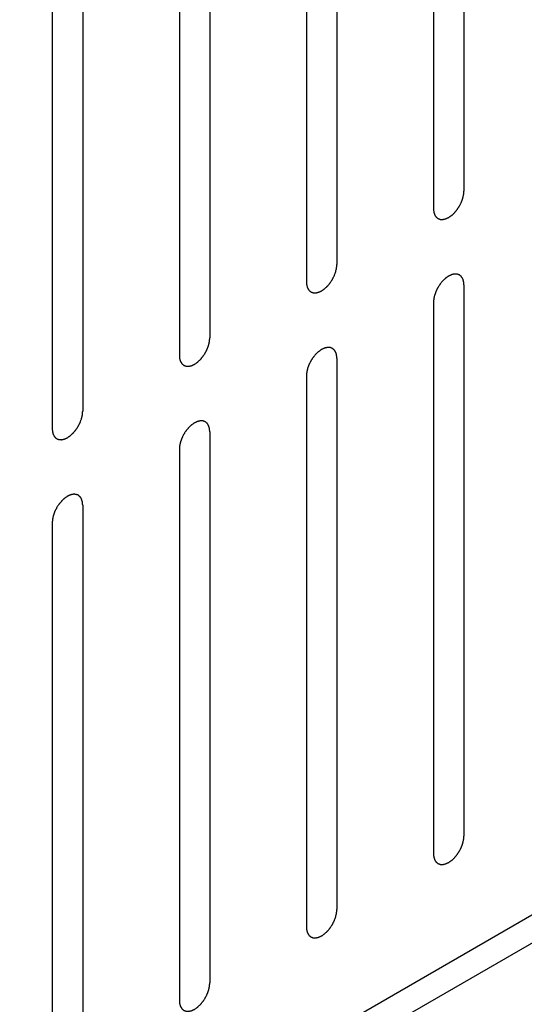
# Model space of a CAD drawing. Header units: inches. Extents: x 6 to 353, y 6 to 228.
# Tile 65 of 256: x 319.297 to 320.176, y 80.278 to 81.992. Entities that reach past the tile are written whole.
import ezdxf

# ---------------------------------------------------------------- set-up
doc = ezdxf.new("R2010")
doc.units = ezdxf.units.IN
doc.header["$LTSCALE"] = 19.946667
doc.header["$MEASUREMENT"] = 0
doc.layers.get('0').update_dxf_attribs({"linetype": 'CONTINUOUS'})
doc.layers.add('08_ALL_COSMETICS', color=7, linetype='CONTINUOUS')

msp = doc.modelspace()

# ---------------------------------------------------------------- linework, layer by layer
at = {"color": 7, "linetype": 'Continuous'}
for p, q in [((317.7691, 79.0371), (329.2291, 85.6536)), ((317.7691, 78.9882), (329.2291, 85.6046))]:
    msp.add_line(p, q, dxfattribs=at)
at = {"layer": '08_ALL_COSMETICS', "color": 7, "linetype": 'Continuous'}
for p, q in [((320.0704, 82.6532), (320.0704, 81.6938)), ((320.0173, 82.6226), (320.0173, 81.6632)), ((319.849, 82.5254), (319.849, 81.566)), ((319.796, 82.4948), (319.796, 81.5354)), ((319.6277, 82.3976), (319.6277, 81.4382)), ((319.5747, 82.367), (319.5747, 81.4076)), ((319.4064, 82.2699), (319.4064, 81.3105)), ((319.3534, 82.2392), (319.3534, 81.2798)), ((320.0704, 81.5305), (320.0704, 80.5711)), ((320.0173, 81.4999), (320.0173, 80.5405)), ((319.849, 81.4027), (319.849, 80.4433)), ((319.796, 81.3721), (319.796, 80.4127)), ((319.6277, 81.2749), (319.6277, 80.3156)), ((319.5747, 81.2443), (319.5747, 80.2849)), ((319.4064, 81.1472), (319.4064, 80.1878)), ((319.3534, 81.1165), (319.3534, 80.1572))]:
    msp.add_line(p, q, dxfattribs=at)
for points in [[(320.0173, 81.6632), (320.0174, 81.6622), (320.0175, 81.6608), (320.0177, 81.6592), (320.0178, 81.6584), (320.0178, 81.6579), (320.0178, 81.6575), (320.0179, 81.6572), (320.018, 81.6568), (320.0183, 81.6561), (320.0186, 81.6551), (320.0189, 81.6541), (320.0191, 81.6534), (320.0192, 81.653), (320.0193, 81.6527), (320.0195, 81.6524), (320.0197, 81.6521), (320.02, 81.6516), (320.0205, 81.6507), (320.021, 81.6499), (320.0214, 81.6494), (320.0216, 81.6491), (320.0217, 81.6488), (320.022, 81.6486), (320.0222, 81.6484), (320.0227, 81.648), (320.0234, 81.6474), (320.0241, 81.6468), (320.0246, 81.6464), (320.0249, 81.6462), (320.0251, 81.646), (320.0253, 81.6459), (320.0257, 81.6458), (320.0263, 81.6456), (320.0271, 81.6453), (320.0279, 81.645), (320.0285, 81.6448), (320.0288, 81.6446), (320.0291, 81.6445), (320.0294, 81.6445), (320.0298, 81.6445), (320.0304, 81.6445), (320.0314, 81.6444), (320.0323, 81.6444), (320.033, 81.6444), (320.0334, 81.6444), (320.0336, 81.6443), (320.034, 81.6444), (320.0344, 81.6445), (320.0351, 81.6447), (320.0361, 81.6449), (320.0372, 81.6451), (320.0379, 81.6453), (320.0383, 81.6454), (320.0386, 81.6454), (320.0389, 81.6456), (320.0394, 81.6458), (320.0399, 81.6461), (320.0406, 81.6464), (320.0414, 81.6468), (320.0423, 81.6472), (320.0431, 81.6475), (320.0435, 81.6477), (320.0438, 81.6479), (320.0442, 81.6481), (320.0446, 81.6484), (320.0453, 81.6489), (320.0464, 81.6497), (320.0475, 81.6504), (320.0483, 81.651), (320.049, 81.6514), (320.0496, 81.652), (320.0504, 81.6528), (320.0515, 81.6537), (320.0525, 81.6547), (320.0533, 81.6555), (320.054, 81.656), (320.0545, 81.6567), (320.0553, 81.6576), (320.0562, 81.6587), (320.0572, 81.6599), (320.0579, 81.6608), (320.0585, 81.6614), (320.059, 81.6623), (320.0597, 81.6633), (320.0605, 81.6646), (320.0614, 81.6659), (320.0621, 81.6669), (320.0626, 81.6677), (320.063, 81.6685), (320.0636, 81.6696), (320.0642, 81.6709), (320.0649, 81.6723), (320.0655, 81.6734), (320.0659, 81.6742), (320.0662, 81.675), (320.0666, 81.6761), (320.0671, 81.6775), (320.0676, 81.6789), (320.068, 81.68), (320.0684, 81.6809), (320.0685, 81.6817), (320.0688, 81.6828), (320.0691, 81.6842), (320.0694, 81.6855), (320.0696, 81.6866), (320.0699, 81.6875), (320.0699, 81.6882), (320.07, 81.6893), (320.0701, 81.6912), (320.0703, 81.6927), (320.0704, 81.6938)], [(319.796, 81.5354), (319.7961, 81.5345), (319.7962, 81.5331), (319.7964, 81.5314), (319.7964, 81.5306), (319.7965, 81.5301), (319.7965, 81.5297), (319.7966, 81.5295), (319.7967, 81.529), (319.7969, 81.5283), (319.7973, 81.5273), (319.7976, 81.5263), (319.7978, 81.5256), (319.7979, 81.5252), (319.798, 81.5249), (319.7982, 81.5247), (319.7984, 81.5243), (319.7987, 81.5238), (319.7992, 81.523), (319.7997, 81.5222), (319.8001, 81.5216), (319.8003, 81.5213), (319.8004, 81.521), (319.8006, 81.5209), (319.8009, 81.5206), (319.8014, 81.5202), (319.8021, 81.5196), (319.8028, 81.5191), (319.8033, 81.5186), (319.8036, 81.5184), (319.8038, 81.5182), (319.804, 81.5182), (319.8043, 81.518), (319.8049, 81.5178), (319.8058, 81.5175), (319.8066, 81.5172), (319.8072, 81.517), (319.8075, 81.5169), (319.8078, 81.5167), (319.8081, 81.5168), (319.8084, 81.5167), (319.8091, 81.5167), (319.81, 81.5167), (319.811, 81.5166), (319.8117, 81.5166), (319.812, 81.5166), (319.8123, 81.5165), (319.8126, 81.5166), (319.813, 81.5167), (319.8138, 81.5169), (319.8148, 81.5171), (319.8158, 81.5174), (319.8166, 81.5175), (319.817, 81.5176), (319.8173, 81.5177), (319.8176, 81.5178), (319.818, 81.518), (319.8186, 81.5183), (319.8192, 81.5186), (319.8201, 81.519), (319.821, 81.5194), (319.8218, 81.5197), (319.8222, 81.52), (319.8225, 81.5201), (319.8228, 81.5203), (319.8233, 81.5206), (319.824, 81.5211), (319.8251, 81.5219), (319.8262, 81.5226), (319.827, 81.5232), (319.8277, 81.5236), (319.8283, 81.5242), (319.8291, 81.525), (319.8301, 81.526), (319.8312, 81.5269), (319.832, 81.5277), (319.8326, 81.5282), (319.8332, 81.5289), (319.834, 81.5298), (319.8349, 81.531), (319.8359, 81.5321), (319.8366, 81.533), (319.8372, 81.5337), (319.8377, 81.5345), (319.8384, 81.5355), (319.8392, 81.5368), (319.8401, 81.5381), (319.8407, 81.5391), (319.8413, 81.5399), (319.8417, 81.5407), (319.8422, 81.5418), (319.8429, 81.5432), (319.8436, 81.5445), (319.8441, 81.5456), (319.8446, 81.5464), (319.8448, 81.5472), (319.8453, 81.5484), (319.8458, 81.5497), (319.8463, 81.5511), (319.8467, 81.5523), (319.847, 81.5531), (319.8472, 81.5539), (319.8474, 81.555), (319.8477, 81.5564), (319.8481, 81.5578), (319.8483, 81.5588), (319.8485, 81.5597), (319.8486, 81.5605), (319.8487, 81.5615), (319.8488, 81.5634), (319.8489, 81.565), (319.849, 81.566)], [(320.0704, 81.5305), (320.0703, 81.5315), (320.0701, 81.5329), (320.07, 81.5345), (320.0699, 81.5353), (320.0699, 81.5358), (320.0699, 81.5362), (320.0698, 81.5365), (320.0696, 81.5369), (320.0694, 81.5376), (320.0691, 81.5386), (320.0688, 81.5396), (320.0686, 81.5403), (320.0684, 81.5407), (320.0684, 81.541), (320.0682, 81.5413), (320.068, 81.5416), (320.0676, 81.5421), (320.0671, 81.543), (320.0666, 81.5438), (320.0663, 81.5443), (320.0661, 81.5446), (320.0659, 81.5449), (320.0657, 81.5451), (320.0654, 81.5453), (320.0649, 81.5457), (320.0643, 81.5463), (320.0636, 81.5469), (320.0631, 81.5473), (320.0628, 81.5475), (320.0626, 81.5477), (320.0623, 81.5478), (320.062, 81.5479), (320.0614, 81.5481), (320.0606, 81.5484), (320.0598, 81.5487), (320.0592, 81.5489), (320.0588, 81.5491), (320.0586, 81.5492), (320.0583, 81.5492), (320.0579, 81.5492), (320.0573, 81.5492), (320.0563, 81.5493), (320.0554, 81.5493), (320.0547, 81.5493), (320.0543, 81.5493), (320.054, 81.5494), (320.0537, 81.5493), (320.0533, 81.5492), (320.0526, 81.549), (320.0516, 81.5488), (320.0505, 81.5486), (320.0498, 81.5484), (320.0494, 81.5483), (320.0491, 81.5483), (320.0488, 81.5481), (320.0483, 81.5479), (320.0478, 81.5476), (320.0471, 81.5473), (320.0462, 81.5469), (320.0454, 81.5465), (320.0446, 81.5462), (320.0442, 81.546), (320.0438, 81.5458), (320.0435, 81.5456), (320.0431, 81.5453), (320.0423, 81.5448), (320.0413, 81.544), (320.0402, 81.5433), (320.0393, 81.5427), (320.0387, 81.5423), (320.0381, 81.5417), (320.0372, 81.5409), (320.0362, 81.54), (320.0352, 81.539), (320.0344, 81.5382), (320.0337, 81.5377), (320.0332, 81.537), (320.0324, 81.5361), (320.0315, 81.5349), (320.0305, 81.5338), (320.0297, 81.5329), (320.0291, 81.5323), (320.0287, 81.5314), (320.028, 81.5304), (320.0271, 81.5291), (320.0263, 81.5278), (320.0256, 81.5268), (320.0251, 81.526), (320.0247, 81.5252), (320.0241, 81.5241), (320.0234, 81.5228), (320.0228, 81.5214), (320.0222, 81.5203), (320.0218, 81.5195), (320.0215, 81.5187), (320.0211, 81.5176), (320.0206, 81.5162), (320.0201, 81.5148), (320.0197, 81.5137), (320.0193, 81.5128), (320.0192, 81.512), (320.0189, 81.5109), (320.0186, 81.5095), (320.0183, 81.5082), (320.018, 81.5071), (320.0178, 81.5062), (320.0178, 81.5055), (320.0177, 81.5044), (320.0175, 81.5025), (320.0174, 81.5009), (320.0173, 81.4999)], [(319.5747, 81.4076), (319.5748, 81.4067), (319.5749, 81.4053), (319.575, 81.4036), (319.5751, 81.4028), (319.5752, 81.4023), (319.5752, 81.402), (319.5753, 81.4017), (319.5754, 81.4013), (319.5756, 81.4006), (319.5759, 81.3995), (319.5762, 81.3985), (319.5765, 81.3978), (319.5766, 81.3974), (319.5767, 81.3971), (319.5768, 81.3969), (319.577, 81.3965), (319.5774, 81.396), (319.5779, 81.3952), (319.5784, 81.3944), (319.5787, 81.3938), (319.579, 81.3935), (319.5791, 81.3932), (319.5793, 81.3931), (319.5796, 81.3928), (319.5801, 81.3924), (319.5808, 81.3919), (319.5815, 81.3913), (319.582, 81.3909), (319.5822, 81.3906), (319.5824, 81.3904), (319.5827, 81.3904), (319.583, 81.3902), (319.5836, 81.39), (319.5844, 81.3897), (319.5853, 81.3894), (319.5859, 81.3892), (319.5862, 81.3891), (319.5864, 81.389), (319.5867, 81.389), (319.5871, 81.3889), (319.5878, 81.3889), (319.5887, 81.3889), (319.5897, 81.3888), (319.5903, 81.3888), (319.5907, 81.3888), (319.591, 81.3888), (319.5913, 81.3889), (319.5917, 81.3889), (319.5924, 81.3891), (319.5935, 81.3893), (319.5945, 81.3896), (319.5952, 81.3897), (319.5956, 81.3898), (319.5959, 81.3899), (319.5963, 81.3901), (319.5967, 81.3902), (319.5973, 81.3905), (319.5979, 81.3908), (319.5988, 81.3912), (319.5997, 81.3916), (319.6004, 81.392), (319.6009, 81.3922), (319.6012, 81.3923), (319.6015, 81.3925), (319.6019, 81.3928), (319.6027, 81.3934), (319.6038, 81.3941), (319.6048, 81.3948), (319.6057, 81.3954), (319.6063, 81.3958), (319.607, 81.3965), (319.6078, 81.3972), (319.6088, 81.3982), (319.6099, 81.3991), (319.6107, 81.3999), (319.6113, 81.4004), (319.6119, 81.4012), (319.6126, 81.402), (319.6136, 81.4032), (319.6145, 81.4043), (319.6153, 81.4052), (319.6159, 81.4059), (319.6164, 81.4067), (319.6171, 81.4077), (319.6179, 81.409), (319.6188, 81.4103), (319.6194, 81.4113), (319.62, 81.4121), (319.6203, 81.4129), (319.6209, 81.414), (319.6216, 81.4154), (319.6223, 81.4167), (319.6228, 81.4178), (319.6233, 81.4186), (319.6235, 81.4195), (319.6239, 81.4206), (319.6244, 81.422), (319.625, 81.4234), (319.6254, 81.4245), (319.6257, 81.4253), (319.6259, 81.4261), (319.6261, 81.4272), (319.6264, 81.4286), (319.6267, 81.43), (319.627, 81.4311), (319.6272, 81.4319), (319.6272, 81.4327), (319.6273, 81.4337), (319.6275, 81.4356), (319.6276, 81.4372), (319.6277, 81.4382)], [(319.849, 81.4027), (319.8489, 81.4037), (319.8488, 81.4051), (319.8487, 81.4067), (319.8486, 81.4076), (319.8486, 81.408), (319.8485, 81.4084), (319.8484, 81.4087), (319.8483, 81.4091), (319.8481, 81.4098), (319.8478, 81.4108), (319.8475, 81.4118), (319.8473, 81.4125), (319.8471, 81.4129), (319.847, 81.4133), (319.8469, 81.4135), (319.8467, 81.4138), (319.8463, 81.4144), (319.8458, 81.4152), (319.8453, 81.416), (319.845, 81.4166), (319.8447, 81.4169), (319.8446, 81.4171), (319.8444, 81.4173), (319.8441, 81.4175), (319.8436, 81.4179), (319.8429, 81.4185), (319.8422, 81.4191), (319.8418, 81.4195), (319.8415, 81.4197), (319.8413, 81.4199), (319.841, 81.42), (319.8407, 81.4201), (319.8401, 81.4203), (319.8393, 81.4206), (319.8384, 81.4209), (319.8379, 81.4212), (319.8375, 81.4213), (319.8373, 81.4214), (319.837, 81.4214), (319.8366, 81.4214), (319.8359, 81.4214), (319.835, 81.4215), (319.834, 81.4215), (319.8334, 81.4215), (319.833, 81.4216), (319.8327, 81.4216), (319.8324, 81.4215), (319.832, 81.4214), (319.8313, 81.4212), (319.8302, 81.421), (319.8292, 81.4208), (319.8285, 81.4206), (319.8281, 81.4205), (319.8278, 81.4205), (319.8274, 81.4203), (319.827, 81.4201), (319.8264, 81.4199), (319.8258, 81.4196), (319.8249, 81.4191), (319.824, 81.4187), (319.8233, 81.4184), (319.8228, 81.4182), (319.8225, 81.4181), (319.8222, 81.4178), (319.8218, 81.4175), (319.821, 81.417), (319.8199, 81.4163), (319.8189, 81.4155), (319.818, 81.4149), (319.8174, 81.4145), (319.8167, 81.4139), (319.8159, 81.4131), (319.8149, 81.4122), (319.8139, 81.4112), (319.813, 81.4105), (319.8124, 81.4099), (319.8118, 81.4092), (319.8111, 81.4083), (319.8101, 81.4072), (319.8092, 81.406), (319.8084, 81.4051), (319.8078, 81.4045), (319.8073, 81.4037), (319.8066, 81.4026), (319.8058, 81.4013), (319.8049, 81.4001), (319.8043, 81.399), (319.8037, 81.3983), (319.8034, 81.3974), (319.8028, 81.3963), (319.8021, 81.395), (319.8014, 81.3936), (319.8009, 81.3925), (319.8005, 81.3917), (319.8002, 81.3909), (319.7998, 81.3898), (319.7993, 81.3884), (319.7987, 81.387), (319.7983, 81.3859), (319.798, 81.385), (319.7979, 81.3842), (319.7976, 81.3831), (319.7973, 81.3818), (319.797, 81.3804), (319.7967, 81.3793), (319.7965, 81.3785), (319.7965, 81.3777), (319.7964, 81.3766), (319.7962, 81.3748), (319.7961, 81.3732), (319.796, 81.3721)], [(319.3534, 81.2798), (319.3534, 81.2789), (319.3536, 81.2775), (319.3537, 81.2758), (319.3538, 81.275), (319.3538, 81.2746), (319.3538, 81.2742), (319.354, 81.2739), (319.3541, 81.2735), (319.3543, 81.2728), (319.3546, 81.2718), (319.3549, 81.2708), (319.3551, 81.27), (319.3553, 81.2696), (319.3553, 81.2693), (319.3555, 81.2691), (319.3557, 81.2688), (319.3561, 81.2682), (319.3566, 81.2674), (319.3571, 81.2666), (319.3574, 81.266), (319.3576, 81.2657), (319.3578, 81.2654), (319.358, 81.2653), (319.3583, 81.2651), (319.3588, 81.2647), (319.3594, 81.2641), (319.3601, 81.2635), (319.3606, 81.2631), (319.3609, 81.2629), (319.3611, 81.2627), (319.3614, 81.2626), (319.3617, 81.2625), (319.3623, 81.2623), (319.3631, 81.2619), (319.364, 81.2616), (319.3645, 81.2614), (319.3649, 81.2613), (319.3651, 81.2612), (319.3654, 81.2612), (319.3658, 81.2612), (319.3664, 81.2611), (319.3674, 81.2611), (319.3683, 81.2611), (319.369, 81.261), (319.3694, 81.261), (319.3697, 81.261), (319.37, 81.2611), (319.3704, 81.2612), (319.3711, 81.2613), (319.3722, 81.2616), (319.3732, 81.2618), (319.3739, 81.262), (319.3743, 81.2621), (319.3746, 81.2621), (319.375, 81.2623), (319.3754, 81.2625), (319.3759, 81.2627), (319.3766, 81.263), (319.3775, 81.2634), (319.3783, 81.2638), (319.3791, 81.2642), (319.3795, 81.2644), (319.3799, 81.2645), (319.3802, 81.2648), (319.3806, 81.2651), (319.3814, 81.2656), (319.3824, 81.2663), (319.3835, 81.2671), (319.3844, 81.2677), (319.385, 81.2681), (319.3856, 81.2687), (319.3865, 81.2694), (319.3875, 81.2704), (319.3885, 81.2713), (319.3893, 81.2721), (319.39, 81.2727), (319.3905, 81.2734), (319.3913, 81.2743), (319.3923, 81.2754), (319.3932, 81.2765), (319.394, 81.2775), (319.3946, 81.2781), (319.395, 81.2789), (319.3957, 81.2799), (319.3966, 81.2812), (319.3974, 81.2825), (319.3981, 81.2836), (319.3986, 81.2843), (319.399, 81.2852), (319.3996, 81.2862), (319.4003, 81.2876), (319.4009, 81.2889), (319.4015, 81.29), (319.4019, 81.2908), (319.4022, 81.2917), (319.4026, 81.2928), (319.4031, 81.2942), (319.4036, 81.2956), (319.404, 81.2967), (319.4044, 81.2975), (319.4045, 81.2983), (319.4048, 81.2994), (319.4051, 81.3008), (319.4054, 81.3022), (319.4057, 81.3033), (319.4059, 81.3041), (319.4059, 81.3049), (319.406, 81.306), (319.4062, 81.3078), (319.4063, 81.3094), (319.4064, 81.3105)], [(319.6277, 81.2749), (319.6276, 81.2759), (319.6275, 81.2773), (319.6273, 81.279), (319.6273, 81.2798), (319.6272, 81.2802), (319.6272, 81.2806), (319.6271, 81.2809), (319.627, 81.2813), (319.6268, 81.282), (319.6265, 81.283), (319.6261, 81.284), (319.6259, 81.2848), (319.6258, 81.2852), (319.6257, 81.2855), (319.6256, 81.2857), (319.6254, 81.286), (319.625, 81.2866), (319.6245, 81.2874), (319.624, 81.2882), (319.6236, 81.2888), (319.6234, 81.2891), (319.6233, 81.2894), (319.6231, 81.2895), (319.6228, 81.2897), (319.6223, 81.2901), (319.6216, 81.2907), (319.6209, 81.2913), (319.6204, 81.2917), (319.6201, 81.2919), (319.62, 81.2921), (319.6197, 81.2922), (319.6194, 81.2923), (319.6188, 81.2925), (319.6179, 81.2929), (319.6171, 81.2932), (319.6165, 81.2934), (319.6162, 81.2935), (319.616, 81.2936), (319.6157, 81.2936), (319.6153, 81.2936), (319.6146, 81.2937), (319.6137, 81.2937), (319.6127, 81.2937), (319.612, 81.2938), (319.6117, 81.2938), (319.6114, 81.2938), (319.6111, 81.2937), (319.6107, 81.2936), (319.6099, 81.2935), (319.6089, 81.2932), (319.6079, 81.293), (319.6072, 81.2928), (319.6067, 81.2927), (319.6064, 81.2927), (319.6061, 81.2925), (319.6057, 81.2923), (319.6051, 81.2921), (319.6045, 81.2918), (319.6036, 81.2914), (319.6027, 81.291), (319.602, 81.2906), (319.6015, 81.2904), (319.6012, 81.2903), (319.6009, 81.29), (319.6004, 81.2897), (319.5997, 81.2892), (319.5986, 81.2885), (319.5975, 81.2877), (319.5967, 81.2871), (319.596, 81.2867), (319.5954, 81.2861), (319.5946, 81.2854), (319.5936, 81.2844), (319.5925, 81.2835), (319.5917, 81.2827), (319.5911, 81.2821), (319.5905, 81.2814), (319.5898, 81.2805), (319.5888, 81.2794), (319.5878, 81.2783), (319.5871, 81.2773), (319.5865, 81.2767), (319.586, 81.2759), (319.5853, 81.2749), (319.5845, 81.2736), (319.5836, 81.2723), (319.583, 81.2712), (319.5824, 81.2705), (319.582, 81.2696), (319.5815, 81.2686), (319.5808, 81.2672), (319.5801, 81.2659), (319.5796, 81.2648), (319.5791, 81.264), (319.5789, 81.2631), (319.5784, 81.262), (319.5779, 81.2606), (319.5774, 81.2592), (319.577, 81.2581), (319.5767, 81.2573), (319.5765, 81.2564), (319.5763, 81.2553), (319.576, 81.254), (319.5756, 81.2526), (319.5754, 81.2515), (319.5752, 81.2507), (319.5751, 81.2499), (319.575, 81.2488), (319.5749, 81.247), (319.5748, 81.2454), (319.5747, 81.2443)], [(319.4064, 81.1472), (319.4063, 81.1481), (319.4062, 81.1495), (319.406, 81.1512), (319.406, 81.152), (319.4059, 81.1525), (319.4059, 81.1528), (319.4058, 81.1531), (319.4057, 81.1535), (319.4054, 81.1542), (319.4051, 81.1553), (319.4048, 81.1563), (319.4046, 81.157), (319.4045, 81.1574), (319.4044, 81.1577), (319.4042, 81.1579), (319.404, 81.1582), (319.4037, 81.1588), (319.4032, 81.1596), (319.4027, 81.1604), (319.4023, 81.161), (319.4021, 81.1613), (319.402, 81.1616), (319.4017, 81.1617), (319.4015, 81.162), (319.401, 81.1624), (319.4003, 81.1629), (319.3996, 81.1635), (319.3991, 81.1639), (319.3988, 81.1642), (319.3986, 81.1644), (319.3984, 81.1644), (319.398, 81.1646), (319.3975, 81.1648), (319.3966, 81.1651), (319.3958, 81.1654), (319.3952, 81.1656), (319.3949, 81.1657), (319.3946, 81.1658), (319.3943, 81.1658), (319.394, 81.1658), (319.3933, 81.1659), (319.3923, 81.1659), (319.3914, 81.166), (319.3907, 81.166), (319.3903, 81.166), (319.3901, 81.166), (319.3897, 81.1659), (319.3893, 81.1658), (319.3886, 81.1657), (319.3876, 81.1655), (319.3866, 81.1652), (319.3858, 81.1651), (319.3854, 81.165), (319.3851, 81.1649), (319.3848, 81.1647), (319.3843, 81.1645), (319.3838, 81.1643), (319.3831, 81.164), (319.3823, 81.1636), (319.3814, 81.1632), (319.3806, 81.1628), (319.3802, 81.1626), (319.3799, 81.1625), (319.3795, 81.1622), (319.3791, 81.162), (319.3784, 81.1614), (319.3773, 81.1607), (319.3762, 81.16), (319.3754, 81.1594), (319.3747, 81.159), (319.3741, 81.1583), (319.3733, 81.1576), (319.3722, 81.1566), (319.3712, 81.1557), (319.3704, 81.1549), (319.3697, 81.1544), (319.3692, 81.1536), (319.3684, 81.1527), (319.3675, 81.1516), (319.3665, 81.1505), (319.3658, 81.1496), (319.3652, 81.1489), (319.3647, 81.1481), (319.364, 81.1471), (319.3632, 81.1458), (319.3623, 81.1445), (319.3616, 81.1435), (319.3611, 81.1427), (319.3607, 81.1419), (319.3602, 81.1408), (319.3595, 81.1394), (319.3588, 81.1381), (319.3583, 81.137), (319.3578, 81.1362), (319.3575, 81.1353), (319.3571, 81.1342), (319.3566, 81.1328), (319.3561, 81.1314), (319.3557, 81.1303), (319.3554, 81.1295), (319.3552, 81.1287), (319.3549, 81.1276), (319.3546, 81.1262), (319.3543, 81.1248), (319.3541, 81.1237), (319.3538, 81.1229), (319.3538, 81.1221), (319.3537, 81.121), (319.3536, 81.1192), (319.3534, 81.1176), (319.3534, 81.1165)], [(320.0173, 80.5405), (320.0174, 80.5396), (320.0175, 80.5381), (320.0177, 80.5365), (320.0178, 80.5357), (320.0178, 80.5352), (320.0178, 80.5348), (320.0179, 80.5345), (320.018, 80.5341), (320.0183, 80.5334), (320.0186, 80.5324), (320.0189, 80.5314), (320.0191, 80.5307), (320.0192, 80.5303), (320.0193, 80.53), (320.0195, 80.5297), (320.0197, 80.5294), (320.02, 80.5289), (320.0205, 80.528), (320.021, 80.5272), (320.0214, 80.5267), (320.0216, 80.5264), (320.0217, 80.5261), (320.022, 80.5259), (320.0222, 80.5257), (320.0227, 80.5253), (320.0234, 80.5247), (320.0241, 80.5241), (320.0246, 80.5237), (320.0249, 80.5235), (320.0251, 80.5233), (320.0253, 80.5232), (320.0257, 80.5231), (320.0263, 80.5229), (320.0271, 80.5226), (320.0279, 80.5223), (320.0285, 80.5221), (320.0288, 80.5219), (320.0291, 80.5218), (320.0294, 80.5218), (320.0298, 80.5218), (320.0304, 80.5218), (320.0314, 80.5218), (320.0323, 80.5217), (320.033, 80.5217), (320.0334, 80.5217), (320.0336, 80.5216), (320.034, 80.5217), (320.0344, 80.5218), (320.0351, 80.522), (320.0361, 80.5222), (320.0372, 80.5224), (320.0379, 80.5226), (320.0383, 80.5227), (320.0386, 80.5227), (320.0389, 80.5229), (320.0394, 80.5231), (320.0399, 80.5234), (320.0406, 80.5237), (320.0414, 80.5241), (320.0423, 80.5245), (320.0431, 80.5248), (320.0435, 80.525), (320.0438, 80.5252), (320.0442, 80.5254), (320.0446, 80.5257), (320.0453, 80.5262), (320.0464, 80.527), (320.0475, 80.5277), (320.0483, 80.5283), (320.049, 80.5287), (320.0496, 80.5293), (320.0504, 80.5301), (320.0515, 80.531), (320.0525, 80.532), (320.0533, 80.5328), (320.054, 80.5333), (320.0545, 80.534), (320.0553, 80.5349), (320.0562, 80.5361), (320.0572, 80.5372), (320.0579, 80.5381), (320.0585, 80.5388), (320.059, 80.5396), (320.0597, 80.5406), (320.0605, 80.5419), (320.0614, 80.5432), (320.0621, 80.5442), (320.0626, 80.545), (320.063, 80.5458), (320.0636, 80.5469), (320.0642, 80.5482), (320.0649, 80.5496), (320.0655, 80.5507), (320.0659, 80.5515), (320.0662, 80.5523), (320.0666, 80.5534), (320.0671, 80.5548), (320.0676, 80.5562), (320.068, 80.5573), (320.0684, 80.5582), (320.0685, 80.559), (320.0688, 80.5601), (320.0691, 80.5615), (320.0694, 80.5628), (320.0696, 80.5639), (320.0699, 80.5648), (320.0699, 80.5656), (320.07, 80.5666), (320.0701, 80.5685), (320.0703, 80.5701), (320.0704, 80.5711)], [(319.796, 80.4127), (319.7961, 80.4118), (319.7962, 80.4104), (319.7964, 80.4087), (319.7964, 80.4079), (319.7965, 80.4074), (319.7965, 80.407), (319.7966, 80.4068), (319.7967, 80.4064), (319.7969, 80.4056), (319.7973, 80.4046), (319.7976, 80.4036), (319.7978, 80.4029), (319.7979, 80.4025), (319.798, 80.4022), (319.7982, 80.402), (319.7984, 80.4016), (319.7987, 80.4011), (319.7992, 80.4003), (319.7997, 80.3995), (319.8001, 80.3989), (319.8003, 80.3986), (319.8004, 80.3983), (319.8006, 80.3982), (319.8009, 80.3979), (319.8014, 80.3975), (319.8021, 80.3969), (319.8028, 80.3964), (319.8033, 80.396), (319.8036, 80.3957), (319.8038, 80.3955), (319.804, 80.3955), (319.8043, 80.3953), (319.8049, 80.3951), (319.8058, 80.3948), (319.8066, 80.3945), (319.8072, 80.3943), (319.8075, 80.3942), (319.8078, 80.394), (319.8081, 80.3941), (319.8084, 80.394), (319.8091, 80.394), (319.81, 80.394), (319.811, 80.3939), (319.8117, 80.3939), (319.812, 80.3939), (319.8123, 80.3939), (319.8126, 80.394), (319.813, 80.394), (319.8138, 80.3942), (319.8148, 80.3944), (319.8158, 80.3947), (319.8166, 80.3948), (319.817, 80.3949), (319.8173, 80.395), (319.8176, 80.3951), (319.818, 80.3953), (319.8186, 80.3956), (319.8192, 80.3959), (319.8201, 80.3963), (319.821, 80.3967), (319.8218, 80.3971), (319.8222, 80.3973), (319.8225, 80.3974), (319.8228, 80.3976), (319.8233, 80.3979), (319.824, 80.3984), (319.8251, 80.3992), (319.8262, 80.3999), (319.827, 80.4005), (319.8277, 80.4009), (319.8283, 80.4015), (319.8291, 80.4023), (319.8301, 80.4033), (319.8312, 80.4042), (319.832, 80.405), (319.8326, 80.4055), (319.8332, 80.4062), (319.834, 80.4071), (319.8349, 80.4083), (319.8359, 80.4094), (319.8366, 80.4103), (319.8372, 80.411), (319.8377, 80.4118), (319.8384, 80.4128), (319.8392, 80.4141), (319.8401, 80.4154), (319.8407, 80.4164), (319.8413, 80.4172), (319.8417, 80.418), (319.8422, 80.4191), (319.8429, 80.4205), (319.8436, 80.4218), (319.8441, 80.4229), (319.8446, 80.4237), (319.8448, 80.4246), (319.8453, 80.4257), (319.8458, 80.4271), (319.8463, 80.4284), (319.8467, 80.4296), (319.847, 80.4304), (319.8472, 80.4312), (319.8474, 80.4323), (319.8477, 80.4337), (319.8481, 80.4351), (319.8483, 80.4362), (319.8485, 80.437), (319.8486, 80.4378), (319.8487, 80.4388), (319.8488, 80.4407), (319.8489, 80.4423), (319.849, 80.4433)], [(319.5747, 80.2849), (319.5748, 80.284), (319.5749, 80.2826), (319.575, 80.2809), (319.5751, 80.2801), (319.5752, 80.2796), (319.5752, 80.2793), (319.5753, 80.279), (319.5754, 80.2786), (319.5756, 80.2779), (319.5759, 80.2769), (319.5762, 80.2758), (319.5765, 80.2751), (319.5766, 80.2747), (319.5767, 80.2744), (319.5768, 80.2742), (319.577, 80.2739), (319.5774, 80.2733), (319.5779, 80.2725), (319.5784, 80.2717), (319.5787, 80.2711), (319.579, 80.2708), (319.5791, 80.2705), (319.5793, 80.2704), (319.5796, 80.2701), (319.5801, 80.2697), (319.5808, 80.2692), (319.5815, 80.2686), (319.582, 80.2682), (319.5822, 80.268), (319.5824, 80.2677), (319.5827, 80.2677), (319.583, 80.2676), (319.5836, 80.2673), (319.5844, 80.267), (319.5853, 80.2667), (319.5859, 80.2665), (319.5862, 80.2664), (319.5864, 80.2663), (319.5867, 80.2663), (319.5871, 80.2663), (319.5878, 80.2662), (319.5887, 80.2662), (319.5897, 80.2662), (319.5903, 80.2661), (319.5907, 80.2661), (319.591, 80.2661), (319.5913, 80.2662), (319.5917, 80.2663), (319.5924, 80.2664), (319.5935, 80.2667), (319.5945, 80.2669), (319.5952, 80.267), (319.5956, 80.2671), (319.5959, 80.2672), (319.5963, 80.2674), (319.5967, 80.2676), (319.5973, 80.2678), (319.5979, 80.2681), (319.5988, 80.2685), (319.5997, 80.2689), (319.6004, 80.2693), (319.6009, 80.2695), (319.6012, 80.2696), (319.6015, 80.2699), (319.6019, 80.2701), (319.6027, 80.2707), (319.6038, 80.2714), (319.6048, 80.2721), (319.6057, 80.2728), (319.6063, 80.2731), (319.607, 80.2738), (319.6078, 80.2745), (319.6088, 80.2755), (319.6099, 80.2764), (319.6107, 80.2772), (319.6113, 80.2777), (319.6119, 80.2785), (319.6126, 80.2794), (319.6136, 80.2805), (319.6145, 80.2816), (319.6153, 80.2825), (319.6159, 80.2832), (319.6164, 80.284), (319.6171, 80.285), (319.6179, 80.2863), (319.6188, 80.2876), (319.6194, 80.2886), (319.62, 80.2894), (319.6203, 80.2902), (319.6209, 80.2913), (319.6216, 80.2927), (319.6223, 80.294), (319.6228, 80.2951), (319.6233, 80.2959), (319.6235, 80.2968), (319.6239, 80.2979), (319.6244, 80.2993), (319.625, 80.3007), (319.6254, 80.3018), (319.6257, 80.3026), (319.6259, 80.3034), (319.6261, 80.3045), (319.6264, 80.3059), (319.6267, 80.3073), (319.627, 80.3084), (319.6272, 80.3092), (319.6272, 80.31), (319.6273, 80.3111), (319.6275, 80.3129), (319.6276, 80.3145), (319.6277, 80.3156)]]:
    msp.add_open_spline(points, degree=3, knots=[0, 0, 0, 0, 0.03125, 0.046875, 0.054688, 0.058594, 0.0625, 0.066406, 0.070312, 0.078125, 0.09375, 0.109375, 0.117188, 0.121094, 0.125, 0.128906, 0.132812, 0.140625, 0.15625, 0.171875, 0.179688, 0.183594, 0.1875, 0.191406, 0.195312, 0.203125, 0.21875, 0.234375, 0.242188, 0.246094, 0.25, 0.253906, 0.257812, 0.265625, 0.28125, 0.296875, 0.304688, 0.308594, 0.3125, 0.316406, 0.320312, 0.328125, 0.34375, 0.359375, 0.367188, 0.371094, 0.375, 0.378906, 0.382812, 0.390625, 0.40625, 0.421875, 0.429688, 0.433594, 0.4375, 0.441406, 0.445312, 0.453125, 0.460938, 0.46875, 0.484375, 0.492188, 0.496094, 0.5, 0.503906, 0.507812, 0.515625, 0.53125, 0.546875, 0.554688, 0.5625, 0.570312, 0.578125, 0.59375, 0.609375, 0.617188, 0.625, 0.632812, 0.640625, 0.65625, 0.671875, 0.679688, 0.6875, 0.695312, 0.703125, 0.71875, 0.734375, 0.742188, 0.75, 0.757812, 0.765625, 0.78125, 0.796875, 0.804688, 0.8125, 0.820312, 0.828125, 0.84375, 0.859375, 0.867188, 0.875, 0.882812, 0.890625, 0.90625, 0.921875, 0.929688, 0.9375, 0.945312, 0.953125, 0.96875, 1, 1, 1, 1], dxfattribs=at)

doc.saveas('drawing.dxf')
